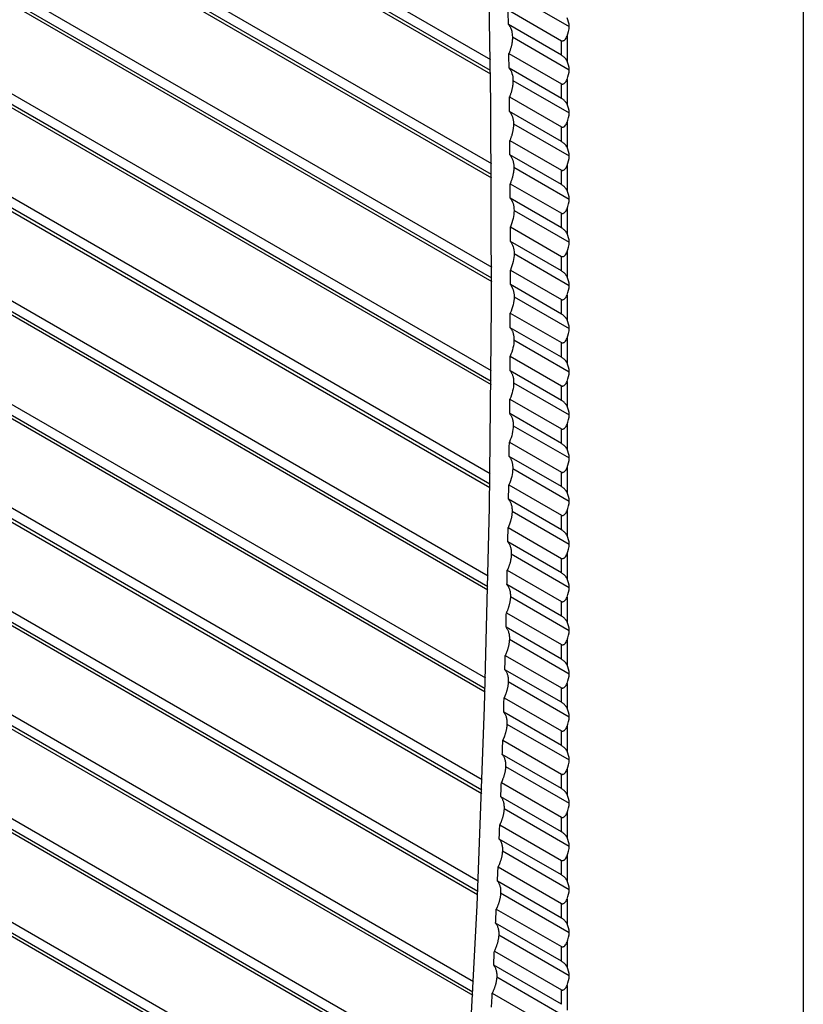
# Model space of a CAD drawing. Header units: millimetres. Extents: x 0 to 2794, y 0 to 2159.
# Tile 50 of 66: x 2127 to 2201, y 1379 to 1472. Entities that reach past the tile are written whole.
import ezdxf

# ---------------------------------------------------------------- set-up
doc = ezdxf.new("R2010")
doc.units = ezdxf.units.MM
doc.header["$LTSCALE"] = 10

msp = doc.modelspace()

# ---------------------------------------------------------------- linework, layer by layer
for p, q in [((2200.944, 1595.057), (2200.944, 1317.311)), ((1990.755, 1572.427), (2171.336, 1468.179)), ((2171.349, 1467.135), (1990.405, 1571.592)), ((1990.585, 1571.189), (2171.353, 1466.834)), ((1990.668, 1562.678), (2171.428, 1458.328)), ((2171.434, 1457.288), (1990.323, 1561.84)), ((1990.509, 1561.434), (2171.436, 1456.988)), ((1990.65, 1552.89), (2171.452, 1448.515)), ((2171.451, 1447.479), (1990.309, 1552.05)), ((1990.498, 1551.642), (2171.45, 1447.18)), ((2171.4, 1437.71), (1990.363, 1542.221)), ((1990.699, 1543.063), (2171.409, 1438.742)), ((1990.552, 1541.812), (2171.397, 1437.413)), ((1990.816, 1533.197), (2171.297, 1429.008)), ((2171.281, 1427.98), (1990.485, 1532.352)), ((1990.674, 1531.944), (2171.276, 1427.684)), ((1991.001, 1523.292), (2171.117, 1419.313)), ((2171.094, 1418.29), (1990.675, 1522.444)), ((1990.863, 1522.036), (2171.087, 1417.995)), ((1991.254, 1513.347), (2170.87, 1409.658)), ((2170.839, 1408.638), (1990.932, 1512.497)), ((1991.121, 1512.088), (2170.831, 1408.344)), ((1991.576, 1503.363), (2170.554, 1400.041)), ((2170.517, 1399.026), (1991.258, 1502.51)), ((1991.447, 1502.102), (2170.506, 1398.733)), ((1991.965, 1493.34), (2170.17, 1390.464)), ((2170.126, 1389.453), (1991.651, 1492.484)), ((1991.84, 1492.076), (2170.113, 1389.162)), ((1992.422, 1483.278), (2169.719, 1380.927)), ((2169.667, 1379.92), (1992.113, 1482.419)), ((1992.302, 1482.011), (2169.652, 1379.629)), ((2173.343, 1474.441), (2178.784, 1471.3)), ((2169.14, 1370.426), (1992.643, 1472.315)), ((1992.948, 1473.176), (2169.199, 1371.428)), ((2173.014, 1472.869), (2178.046, 1469.963)), ((1992.832, 1471.907), (2169.123, 1370.136)), ((2178.046, 1468.589), (2173.036, 1471.481)), ((2173.411, 1470.319), (2178.784, 1467.217)), ((2178.046, 1468.589), (2178.046, 1469.963)), ((2178.587, 1470.384), (2178.587, 1468.041)), ((2173.077, 1468.749), (2178.046, 1465.881)), ((2178.046, 1464.506), (2173.096, 1467.364)), ((2173.467, 1466.204), (2178.784, 1463.135)), ((2178.046, 1464.506), (2178.046, 1465.881)), ((2178.587, 1466.302), (2178.587, 1463.958)), ((2173.13, 1464.636), (2178.046, 1461.798)), ((1993.541, 1463.035), (2168.61, 1361.969)), ((2178.046, 1460.424), (2173.145, 1463.253)), ((2168.544, 1360.971), (1993.242, 1462.171)), ((2173.512, 1462.096), (2178.784, 1459.052)), ((2178.587, 1462.219), (2178.587, 1459.875)), ((1993.431, 1461.763), (2168.525, 1360.683)), ((2178.046, 1460.424), (2178.046, 1461.798)), ((2173.17, 1460.53), (2178.046, 1457.715)), ((2178.046, 1456.341), (2173.181, 1459.15)), ((2173.544, 1457.994), (2178.784, 1454.969)), ((2178.046, 1456.341), (2178.046, 1457.715)), ((2178.587, 1458.136), (2178.587, 1455.793)), ((2173.199, 1456.431), (2178.046, 1453.633)), ((2178.046, 1452.258), (2173.206, 1455.053)), ((2173.565, 1453.899), (2178.784, 1450.886)), ((2178.046, 1452.258), (2178.046, 1453.633)), ((2178.587, 1454.054), (2178.587, 1451.71)), ((2173.216, 1452.339), (2178.046, 1449.55)), ((2178.046, 1448.175), (2173.219, 1450.962)), ((2178.587, 1449.971), (2178.587, 1447.627)), ((2173.574, 1449.811), (2178.784, 1446.804)), ((2178.046, 1448.175), (2178.046, 1449.55)), ((2173.221, 1448.253), (2178.046, 1445.467)), ((2178.046, 1444.093), (2173.22, 1446.879)), ((2173.571, 1445.73), (2178.784, 1442.721)), ((2178.046, 1444.093), (2178.046, 1445.467)), ((2178.587, 1445.888), (2178.587, 1443.545)), ((2173.214, 1444.174), (2178.046, 1441.385)), ((2178.046, 1440.01), (2173.209, 1442.802)), ((2173.557, 1441.656), (2178.784, 1438.638)), ((2178.587, 1441.806), (2178.587, 1439.462)), ((2178.046, 1440.01), (2178.046, 1441.385)), ((2173.196, 1440.102), (2178.046, 1437.302)), ((2178.046, 1435.927), (2173.187, 1438.733)), ((2173.53, 1437.588), (2178.784, 1434.556)), ((2178.046, 1435.927), (2178.046, 1437.302)), ((2178.587, 1437.723), (2178.587, 1435.379)), ((2173.166, 1436.037), (2178.046, 1433.219)), ((2178.046, 1431.845), (2173.153, 1434.67)), ((2173.492, 1433.528), (2178.784, 1430.473)), ((2178.046, 1431.845), (2178.046, 1433.219)), ((2178.587, 1433.64), (2178.587, 1431.297)), ((2173.124, 1431.978), (2178.046, 1429.136)), ((2178.046, 1427.762), (2173.107, 1430.613)), ((2173.443, 1429.474), (2178.784, 1426.39)), ((2178.587, 1429.557), (2178.587, 1427.214)), ((2178.046, 1427.762), (2178.046, 1429.136)), ((2173.07, 1427.927), (2178.046, 1425.054)), ((2178.046, 1423.679), (2173.049, 1426.564)), ((2173.381, 1425.427), (2178.784, 1422.307)), ((2178.046, 1423.679), (2178.046, 1425.054)), ((2178.587, 1425.475), (2178.587, 1423.131)), ((2173.005, 1423.882), (2178.046, 1420.971)), ((2178.046, 1419.596), (2172.98, 1422.521)), ((2173.308, 1421.386), (2178.784, 1418.225)), ((2178.587, 1421.392), (2178.587, 1419.048)), ((2178.046, 1419.596), (2178.046, 1420.971)), ((2172.927, 1419.844), (2178.046, 1416.888)), ((2178.046, 1415.514), (2172.899, 1418.485)), ((2173.223, 1417.353), (2178.784, 1414.142)), ((2178.587, 1417.309), (2178.587, 1414.966)), ((2178.046, 1415.514), (2178.046, 1416.888)), ((2172.838, 1415.812), (2178.046, 1412.806)), ((2178.046, 1411.431), (2172.806, 1414.456)), ((2173.126, 1413.326), (2178.784, 1410.059)), ((2178.046, 1411.431), (2178.046, 1412.806)), ((2178.587, 1413.227), (2178.587, 1410.883)), ((2172.738, 1411.788), (2178.046, 1408.723)), ((2178.046, 1407.348), (2172.701, 1410.434)), ((2173.017, 1409.306), (2178.784, 1405.977)), ((2178.587, 1409.144), (2178.587, 1406.8)), ((2178.046, 1407.348), (2178.046, 1408.723)), ((2172.625, 1407.77), (2178.046, 1404.64)), ((2178.046, 1403.266), (2172.585, 1406.419)), ((2172.897, 1405.293), (2178.784, 1401.894)), ((2178.046, 1403.266), (2178.046, 1404.64)), ((2178.587, 1405.061), (2178.587, 1402.718)), ((2172.501, 1403.759), (2178.046, 1400.557)), ((2178.046, 1399.183), (2172.456, 1402.41)), ((2172.765, 1401.286), (2178.784, 1397.811)), ((2178.046, 1399.183), (2178.046, 1400.557)), ((2178.587, 1400.979), (2178.587, 1398.635)), ((2172.365, 1399.755), (2178.046, 1396.475)), ((2178.046, 1395.1), (2172.316, 1398.408)), ((2172.621, 1397.287), (2178.784, 1393.729)), ((2178.587, 1396.896), (2178.587, 1394.552)), ((2178.046, 1395.1), (2178.046, 1396.475)), ((2172.217, 1395.757), (2178.046, 1392.392)), ((2178.046, 1391.018), (2172.164, 1394.413)), ((2172.465, 1393.294), (2178.784, 1389.646)), ((2178.046, 1391.018), (2178.046, 1392.392)), ((2178.587, 1392.813), (2178.587, 1390.469)), ((2172.057, 1391.767), (2178.046, 1388.309)), ((2178.046, 1386.935), (2172.001, 1390.425)), ((2172.297, 1389.308), (2178.784, 1385.563)), ((2178.587, 1388.73), (2178.587, 1386.387)), ((2171.886, 1387.783), (2178.046, 1384.227)), ((2178.046, 1386.935), (2178.046, 1388.309)), ((2178.046, 1382.852), (2171.825, 1386.444)), ((2172.118, 1385.329), (2178.784, 1381.48)), ((2171.702, 1383.806), (2178.046, 1380.144)), ((2178.046, 1382.852), (2178.046, 1384.227)), ((2178.587, 1384.648), (2178.587, 1382.304)), ((2178.046, 1378.769), (2171.638, 1382.469)), ((2171.927, 1381.356), (2178.784, 1377.398)), ((2178.046, 1378.769), (2178.046, 1380.144)), ((2178.587, 1380.565), (2178.587, 1378.221)), ((2171.507, 1379.836), (2178.046, 1376.061))]:
    msp.add_line(p, q)
at = {"flags": 128}
for points in [[(2166.348, 1332.86), (2167.847, 1351.107), (2169.086, 1369.528), (2170.066, 1388.119), (2170.785, 1406.876), (2171.245, 1425.793), (2171.444, 1444.867), (2171.383, 1464.092), (2171.061, 1483.464), (2170.479, 1502.979), (2169.637, 1522.63), (2168.535, 1542.414), (2167.174, 1562.326), (2165.553, 1582.36)], [(2173.036, 1471.481), (2173.034, 1471.655), (2173.031, 1471.828), (2173.028, 1472.001), (2173.025, 1472.175), (2173.022, 1472.348), (2173.019, 1472.522), (2173.016, 1472.695), (2173.014, 1472.869)], [(2173.096, 1467.364), (2173.094, 1467.537), (2173.092, 1467.71), (2173.089, 1467.883), (2173.087, 1468.056), (2173.085, 1468.23), (2173.082, 1468.403), (2173.08, 1468.576), (2173.077, 1468.749)], [(2173.145, 1463.253), (2173.143, 1463.426), (2173.141, 1463.599), (2173.139, 1463.772), (2173.137, 1463.945), (2173.135, 1464.118), (2173.134, 1464.291), (2173.132, 1464.464), (2173.13, 1464.636)], [(2173.181, 1459.15), (2173.18, 1459.322), (2173.178, 1459.495), (2173.177, 1459.667), (2173.176, 1459.84), (2173.174, 1460.013), (2173.173, 1460.185), (2173.172, 1460.358), (2173.17, 1460.53)], [(2173.206, 1455.053), (2173.205, 1455.225), (2173.204, 1455.397), (2173.203, 1455.569), (2173.202, 1455.742), (2173.202, 1455.914), (2173.201, 1456.086), (2173.2, 1456.259), (2173.199, 1456.431)], [(2173.219, 1450.962), (2173.218, 1451.134), (2173.218, 1451.306), (2173.218, 1451.478), (2173.217, 1451.65), (2173.217, 1451.823), (2173.217, 1451.995), (2173.216, 1452.167), (2173.216, 1452.339)], [(2173.22, 1446.879), (2173.22, 1447.051), (2173.22, 1447.222), (2173.22, 1447.394), (2173.221, 1447.566), (2173.221, 1447.738), (2173.221, 1447.909), (2173.221, 1448.081), (2173.221, 1448.253)], [(2173.209, 1442.802), (2173.21, 1442.974), (2173.211, 1443.145), (2173.211, 1443.317), (2173.212, 1443.488), (2173.213, 1443.66), (2173.213, 1443.831), (2173.214, 1444.003), (2173.214, 1444.174)], [(2173.187, 1438.733), (2173.188, 1438.904), (2173.189, 1439.075), (2173.19, 1439.246), (2173.192, 1439.417), (2173.193, 1439.588), (2173.194, 1439.76), (2173.195, 1439.931), (2173.196, 1440.102)], [(2173.153, 1434.67), (2173.155, 1434.84), (2173.156, 1435.011), (2173.158, 1435.182), (2173.159, 1435.353), (2173.161, 1435.524), (2173.163, 1435.695), (2173.164, 1435.866), (2173.166, 1436.037)], [(2173.107, 1430.613), (2173.109, 1430.784), (2173.111, 1430.955), (2173.113, 1431.125), (2173.116, 1431.296), (2173.118, 1431.466), (2173.12, 1431.637), (2173.122, 1431.808), (2173.124, 1431.978)], [(2173.049, 1426.564), (2173.052, 1426.734), (2173.055, 1426.905), (2173.057, 1427.075), (2173.06, 1427.245), (2173.062, 1427.415), (2173.065, 1427.586), (2173.068, 1427.756), (2173.07, 1427.927)], [(2172.98, 1422.521), (2172.983, 1422.691), (2172.986, 1422.861), (2172.989, 1423.031), (2172.992, 1423.201), (2172.996, 1423.371), (2172.999, 1423.541), (2173.002, 1423.712), (2173.005, 1423.882)], [(2172.899, 1418.485), (2172.902, 1418.655), (2172.906, 1418.825), (2172.91, 1418.995), (2172.913, 1419.164), (2172.917, 1419.334), (2172.92, 1419.504), (2172.924, 1419.674), (2172.927, 1419.844)], [(2172.806, 1414.456), (2172.81, 1414.626), (2172.814, 1414.795), (2172.818, 1414.965), (2172.822, 1415.134), (2172.826, 1415.304), (2172.83, 1415.473), (2172.834, 1415.643), (2172.838, 1415.812)], [(2172.701, 1410.434), (2172.706, 1410.603), (2172.71, 1410.772), (2172.715, 1410.942), (2172.72, 1411.111), (2172.724, 1411.28), (2172.729, 1411.449), (2172.733, 1411.618), (2172.738, 1411.788)], [(2172.585, 1406.419), (2172.59, 1406.588), (2172.595, 1406.756), (2172.6, 1406.925), (2172.605, 1407.094), (2172.61, 1407.263), (2172.615, 1407.432), (2172.62, 1407.601), (2172.625, 1407.77)], [(2172.456, 1402.41), (2172.462, 1402.579), (2172.468, 1402.747), (2172.473, 1402.916), (2172.479, 1403.084), (2172.484, 1403.253), (2172.49, 1403.422), (2172.495, 1403.59), (2172.501, 1403.759)], [(2172.316, 1398.408), (2172.322, 1398.577), (2172.328, 1398.745), (2172.335, 1398.913), (2172.341, 1399.081), (2172.347, 1399.25), (2172.353, 1399.418), (2172.359, 1399.586), (2172.365, 1399.755)], [(2172.164, 1394.413), (2172.171, 1394.581), (2172.178, 1394.749), (2172.184, 1394.917), (2172.191, 1395.085), (2172.197, 1395.253), (2172.204, 1395.421), (2172.21, 1395.589), (2172.217, 1395.757)], [(2172.001, 1390.425), (2172.008, 1390.593), (2172.015, 1390.76), (2172.022, 1390.928), (2172.029, 1391.096), (2172.036, 1391.264), (2172.043, 1391.431), (2172.05, 1391.599), (2172.057, 1391.767)], [(2171.825, 1386.444), (2171.833, 1386.611), (2171.84, 1386.778), (2171.848, 1386.946), (2171.856, 1387.113), (2171.863, 1387.281), (2171.871, 1387.448), (2171.878, 1387.616), (2171.886, 1387.783)], [(2171.638, 1382.469), (2171.646, 1382.636), (2171.654, 1382.803), (2171.662, 1382.97), (2171.67, 1383.138), (2171.678, 1383.305), (2171.686, 1383.472), (2171.694, 1383.639), (2171.702, 1383.806)], [(2171.439, 1378.501), (2171.447, 1378.668), (2171.456, 1378.835), (2171.465, 1379.002), (2171.473, 1379.169), (2171.482, 1379.336), (2171.49, 1379.502), (2171.499, 1379.669), (2171.507, 1379.836)]]:
    msp.add_lwpolyline(points, dxfattribs=at)
for points, knots in [([(2173.036, 1471.481), (2173.054, 1471.46), (2173.095, 1471.411), (2173.157, 1471.32), (2173.225, 1471.2), (2173.292, 1471.044), (2173.352, 1470.847), (2173.398, 1470.605), (2173.407, 1470.418), (2173.411, 1470.319)], [0, 0, 0, 0, 0.0772228, 0.1763319, 0.2973234, 0.4401923, 0.6049326, 0.7915378, 1, 1, 1, 1]), ([(2173.411, 1470.319), (2173.411, 1470.27), (2173.411, 1470.175), (2173.402, 1470.029), (2173.388, 1469.885), (2173.368, 1469.743), (2173.343, 1469.604), (2173.313, 1469.469), (2173.28, 1469.338), (2173.244, 1469.211), (2173.205, 1469.088), (2173.164, 1468.971), (2173.122, 1468.858), (2173.092, 1468.785), (2173.077, 1468.749)], [0, 0, 0, 0, 0.099824, 0.19665, 0.290478, 0.381307, 0.469138, 0.553971, 0.635806, 0.714642, 0.790479, 0.863318, 0.933158, 1, 1, 1, 1]), ([(2178.046, 1469.963), (2178.06, 1469.957), (2178.086, 1469.945), (2178.128, 1469.937), (2178.173, 1469.939), (2178.231, 1469.954), (2178.301, 1469.989), (2178.396, 1470.067), (2178.5, 1470.199), (2178.557, 1470.319), (2178.587, 1470.384)], [0, 0, 0, 0, 0.0608704, 0.1216521, 0.1843187, 0.2506761, 0.3690545, 0.5009893, 0.7284807, 1, 1, 1, 1]), ([(2178.587, 1468.041), (2178.572, 1468.069), (2178.542, 1468.122), (2178.49, 1468.197), (2178.435, 1468.266), (2178.373, 1468.334), (2178.302, 1468.402), (2178.218, 1468.472), (2178.129, 1468.538), (2178.073, 1468.572), (2178.046, 1468.589)], [0, 0, 0, 0, 0.141663, 0.271565, 0.390457, 0.499316, 0.630916, 0.749123, 0.878286, 1, 1, 1, 1]), ([(2173.467, 1466.204), (2173.467, 1466.156), (2173.467, 1466.062), (2173.458, 1465.918), (2173.443, 1465.776), (2173.423, 1465.635), (2173.398, 1465.497), (2173.369, 1465.363), (2173.336, 1465.231), (2173.299, 1465.104), (2173.26, 1464.98), (2173.218, 1464.862), (2173.175, 1464.747), (2173.145, 1464.673), (2173.13, 1464.636)], [0, 0, 0, 0, 0.09841, 0.19408, 0.287008, 0.377195, 0.46464, 0.549344, 0.631307, 0.710529, 0.787009, 0.860747, 0.931745, 1, 1, 1, 1]), ([(2178.046, 1465.881), (2178.06, 1465.874), (2178.086, 1465.862), (2178.128, 1465.855), (2178.173, 1465.857), (2178.231, 1465.871), (2178.301, 1465.907), (2178.396, 1465.985), (2178.5, 1466.116), (2178.557, 1466.236), (2178.587, 1466.302)], [0, 0, 0, 0, 0.0608704, 0.1216521, 0.1843187, 0.2506761, 0.3690545, 0.5009893, 0.7284807, 1, 1, 1, 1]), ([(2178.587, 1463.958), (2178.572, 1463.986), (2178.542, 1464.039), (2178.49, 1464.114), (2178.435, 1464.183), (2178.373, 1464.251), (2178.302, 1464.319), (2178.218, 1464.39), (2178.129, 1464.456), (2178.073, 1464.49), (2178.046, 1464.506)], [0, 0, 0, 0, 0.1416631, 0.2715652, 0.3904567, 0.4993164, 0.6309156, 0.7491233, 0.8782856, 1, 1, 1, 1]), ([(2173.512, 1462.096), (2173.511, 1462.049), (2173.511, 1461.957), (2173.502, 1461.815), (2173.488, 1461.675), (2173.468, 1461.537), (2173.443, 1461.4), (2173.413, 1461.266), (2173.38, 1461.134), (2173.343, 1461.006), (2173.304, 1460.882), (2173.261, 1460.761), (2173.217, 1460.644), (2173.186, 1460.568), (2173.17, 1460.53)], [0, 0, 0, 0, 0.096423, 0.190466, 0.282129, 0.371413, 0.458316, 0.54284, 0.624983, 0.704747, 0.78213, 0.857134, 0.929757, 1, 1, 1, 1]), ([(2178.046, 1461.798), (2178.06, 1461.792), (2178.086, 1461.779), (2178.128, 1461.772), (2178.173, 1461.774), (2178.231, 1461.788), (2178.301, 1461.824), (2178.396, 1461.902), (2178.5, 1462.033), (2178.557, 1462.154), (2178.587, 1462.219)], [0, 0, 0, 0, 0.0608704, 0.1216521, 0.1843187, 0.2506761, 0.3690545, 0.5009893, 0.7284807, 1, 1, 1, 1]), ([(2178.587, 1459.875), (2178.572, 1459.903), (2178.542, 1459.956), (2178.49, 1460.032), (2178.435, 1460.1), (2178.373, 1460.169), (2178.302, 1460.237), (2178.218, 1460.307), (2178.129, 1460.373), (2178.073, 1460.407), (2178.046, 1460.424)], [0, 0, 0, 0, 0.141663, 0.271565, 0.390457, 0.499316, 0.630916, 0.749123, 0.878286, 1, 1, 1, 1]), ([(2173.544, 1457.994), (2173.544, 1457.945), (2173.543, 1457.847), (2173.532, 1457.698), (2173.516, 1457.549), (2173.493, 1457.4), (2173.464, 1457.254), (2173.43, 1457.109), (2173.391, 1456.967), (2173.349, 1456.828), (2173.302, 1456.692), (2173.253, 1456.56), (2173.217, 1456.474), (2173.199, 1456.431)], [0, 0, 0, 0, 0.101825, 0.201467, 0.298926, 0.394202, 0.487294, 0.578203, 0.666929, 0.753472, 0.837831, 0.920007, 1, 1, 1, 1]), ([(2178.046, 1457.715), (2178.06, 1457.709), (2178.086, 1457.696), (2178.128, 1457.689), (2178.173, 1457.691), (2178.231, 1457.706), (2178.301, 1457.741), (2178.396, 1457.819), (2178.5, 1457.951), (2178.557, 1458.071), (2178.587, 1458.136)], [0, 0, 0, 0, 0.06087, 0.121652, 0.184319, 0.250676, 0.369054, 0.500989, 0.728481, 1, 1, 1, 1]), ([(2178.587, 1455.793), (2178.572, 1455.82), (2178.542, 1455.874), (2178.49, 1455.949), (2178.435, 1456.017), (2178.373, 1456.086), (2178.302, 1456.154), (2178.218, 1456.224), (2178.129, 1456.29), (2178.073, 1456.324), (2178.046, 1456.341)], [0, 0, 0, 0, 0.141663, 0.271565, 0.390457, 0.499316, 0.630916, 0.749123, 0.878286, 1, 1, 1, 1]), ([(2178.046, 1453.633), (2178.06, 1453.626), (2178.086, 1453.614), (2178.128, 1453.607), (2178.173, 1453.609), (2178.231, 1453.623), (2178.301, 1453.659), (2178.396, 1453.737), (2178.5, 1453.868), (2178.557, 1453.988), (2178.587, 1454.054)], [0, 0, 0, 0, 0.06087, 0.121652, 0.184319, 0.250676, 0.369054, 0.500989, 0.728481, 1, 1, 1, 1]), ([(2178.587, 1451.71), (2178.572, 1451.738), (2178.542, 1451.791), (2178.49, 1451.866), (2178.435, 1451.935), (2178.373, 1452.003), (2178.302, 1452.071), (2178.218, 1452.142), (2178.129, 1452.208), (2178.073, 1452.242), (2178.046, 1452.258)], [0, 0, 0, 0, 0.141663, 0.271565, 0.390457, 0.499316, 0.630916, 0.749123, 0.878286, 1, 1, 1, 1]), ([(2178.046, 1449.55), (2178.06, 1449.544), (2178.086, 1449.531), (2178.128, 1449.524), (2178.173, 1449.526), (2178.231, 1449.54), (2178.301, 1449.576), (2178.396, 1449.654), (2178.5, 1449.785), (2178.557, 1449.905), (2178.587, 1449.971)], [0, 0, 0, 0, 0.06087, 0.121652, 0.184319, 0.250676, 0.369054, 0.500989, 0.728481, 1, 1, 1, 1]), ([(2178.587, 1447.627), (2178.572, 1447.655), (2178.542, 1447.708), (2178.49, 1447.784), (2178.435, 1447.852), (2178.373, 1447.921), (2178.302, 1447.989), (2178.218, 1448.059), (2178.129, 1448.125), (2178.073, 1448.159), (2178.046, 1448.175)], [0, 0, 0, 0, 0.141663, 0.271565, 0.390457, 0.499316, 0.630916, 0.749123, 0.878286, 1, 1, 1, 1]), ([(2178.046, 1445.467), (2178.06, 1445.461), (2178.086, 1445.448), (2178.128, 1445.441), (2178.173, 1445.443), (2178.231, 1445.458), (2178.301, 1445.493), (2178.396, 1445.571), (2178.5, 1445.702), (2178.557, 1445.823), (2178.587, 1445.888)], [0, 0, 0, 0, 0.06087, 0.121652, 0.184319, 0.250676, 0.369054, 0.500989, 0.728481, 1, 1, 1, 1]), ([(2178.587, 1443.545), (2178.572, 1443.572), (2178.542, 1443.626), (2178.49, 1443.701), (2178.435, 1443.769), (2178.373, 1443.838), (2178.302, 1443.906), (2178.218, 1443.976), (2178.129, 1444.042), (2178.073, 1444.076), (2178.046, 1444.093)], [0, 0, 0, 0, 0.141663, 0.271565, 0.390457, 0.499316, 0.630916, 0.749123, 0.878286, 1, 1, 1, 1]), ([(2173.209, 1442.802), (2173.232, 1442.775), (2173.277, 1442.719), (2173.337, 1442.623), (2173.392, 1442.518), (2173.441, 1442.401), (2173.482, 1442.274), (2173.515, 1442.135), (2173.539, 1441.986), (2173.555, 1441.826), (2173.556, 1441.713), (2173.557, 1441.656)], [0, 0, 0, 0, 0.101091, 0.204688, 0.310789, 0.419395, 0.530507, 0.644123, 0.760244, 0.87887, 1, 1, 1, 1]), ([(2178.046, 1441.385), (2178.06, 1441.378), (2178.086, 1441.366), (2178.128, 1441.359), (2178.173, 1441.36), (2178.231, 1441.375), (2178.301, 1441.411), (2178.396, 1441.489), (2178.5, 1441.62), (2178.557, 1441.74), (2178.587, 1441.806)], [0, 0, 0, 0, 0.06087, 0.121652, 0.184319, 0.250676, 0.369054, 0.500989, 0.728481, 1, 1, 1, 1]), ([(2178.587, 1439.462), (2178.572, 1439.49), (2178.542, 1439.543), (2178.49, 1439.618), (2178.435, 1439.687), (2178.373, 1439.755), (2178.302, 1439.823), (2178.218, 1439.893), (2178.129, 1439.96), (2178.073, 1439.994), (2178.046, 1440.01)], [0, 0, 0, 0, 0.141663, 0.271565, 0.390457, 0.499316, 0.630916, 0.749123, 0.878286, 1, 1, 1, 1]), ([(2173.187, 1438.733), (2173.208, 1438.706), (2173.251, 1438.653), (2173.31, 1438.562), (2173.364, 1438.46), (2173.412, 1438.346), (2173.454, 1438.219), (2173.488, 1438.081), (2173.513, 1437.929), (2173.529, 1437.765), (2173.53, 1437.648), (2173.53, 1437.588)], [0, 0, 0, 0, 0.09605, 0.195866, 0.299447, 0.406793, 0.517905, 0.632781, 0.751423, 0.873829, 1, 1, 1, 1]), ([(2178.046, 1437.302), (2178.06, 1437.296), (2178.086, 1437.283), (2178.128, 1437.276), (2178.173, 1437.278), (2178.231, 1437.292), (2178.301, 1437.328), (2178.396, 1437.406), (2178.5, 1437.537), (2178.557, 1437.657), (2178.587, 1437.723)], [0, 0, 0, 0, 0.0608704, 0.1216521, 0.1843187, 0.2506761, 0.3690545, 0.5009893, 0.7284807, 1, 1, 1, 1]), ([(2178.587, 1435.379), (2178.572, 1435.407), (2178.542, 1435.46), (2178.49, 1435.535), (2178.435, 1435.604), (2178.373, 1435.672), (2178.302, 1435.741), (2178.218, 1435.811), (2178.129, 1435.877), (2178.073, 1435.911), (2178.046, 1435.927)], [0, 0, 0, 0, 0.141663, 0.271565, 0.390457, 0.499316, 0.630916, 0.749123, 0.878286, 1, 1, 1, 1]), ([(2173.153, 1434.67), (2173.173, 1434.644), (2173.215, 1434.593), (2173.272, 1434.504), (2173.325, 1434.404), (2173.373, 1434.292), (2173.415, 1434.166), (2173.449, 1434.027), (2173.475, 1433.874), (2173.491, 1433.708), (2173.492, 1433.588), (2173.492, 1433.528)], [0, 0, 0, 0, 0.0928795, 0.1903174, 0.2923133, 0.3988673, 0.509979, 0.6256483, 0.7458751, 0.870659, 1, 1, 1, 1]), ([(2178.046, 1433.219), (2178.06, 1433.213), (2178.086, 1433.2), (2178.128, 1433.193), (2178.173, 1433.195), (2178.231, 1433.21), (2178.301, 1433.245), (2178.396, 1433.323), (2178.5, 1433.454), (2178.557, 1433.575), (2178.587, 1433.64)], [0, 0, 0, 0, 0.0608704, 0.1216521, 0.1843187, 0.2506761, 0.3690545, 0.5009893, 0.7284807, 1, 1, 1, 1]), ([(2178.587, 1431.297), (2178.572, 1431.324), (2178.542, 1431.377), (2178.49, 1431.453), (2178.435, 1431.521), (2178.373, 1431.59), (2178.302, 1431.658), (2178.218, 1431.728), (2178.129, 1431.794), (2178.073, 1431.828), (2178.046, 1431.845)], [0, 0, 0, 0, 0.141663, 0.271565, 0.390457, 0.499316, 0.630916, 0.749123, 0.878286, 1, 1, 1, 1]), ([(2173.107, 1430.613), (2173.127, 1430.589), (2173.168, 1430.538), (2173.223, 1430.452), (2173.276, 1430.354), (2173.324, 1430.242), (2173.365, 1430.117), (2173.4, 1429.978), (2173.426, 1429.825), (2173.442, 1429.656), (2173.442, 1429.535), (2173.443, 1429.474)], [0, 0, 0, 0, 0.090701, 0.186505, 0.287412, 0.393422, 0.504534, 0.620748, 0.742064, 0.868481, 1, 1, 1, 1]), ([(2178.046, 1429.136), (2178.06, 1429.13), (2178.086, 1429.118), (2178.128, 1429.11), (2178.173, 1429.112), (2178.231, 1429.127), (2178.301, 1429.162), (2178.396, 1429.24), (2178.5, 1429.372), (2178.557, 1429.492), (2178.587, 1429.557)], [0, 0, 0, 0, 0.0608704, 0.1216521, 0.1843187, 0.2506761, 0.3690545, 0.5009893, 0.7284807, 1, 1, 1, 1]), ([(2178.587, 1427.214), (2178.572, 1427.242), (2178.542, 1427.295), (2178.49, 1427.37), (2178.435, 1427.439), (2178.373, 1427.507), (2178.302, 1427.575), (2178.218, 1427.645), (2178.129, 1427.711), (2178.073, 1427.745), (2178.046, 1427.762)], [0, 0, 0, 0, 0.1416631, 0.2715652, 0.3904567, 0.4993164, 0.6309156, 0.7491233, 0.8782856, 1, 1, 1, 1]), ([(2173.049, 1426.564), (2173.071, 1426.537), (2173.116, 1426.48), (2173.177, 1426.382), (2173.234, 1426.268), (2173.285, 1426.137), (2173.328, 1425.988), (2173.36, 1425.82), (2173.38, 1425.633), (2173.381, 1425.496), (2173.381, 1425.427)], [0, 0, 0, 0, 0.10064, 0.208241, 0.322802, 0.444323, 0.572804, 0.708244, 0.850643, 1, 1, 1, 1]), ([(2173.381, 1425.427), (2173.38, 1425.379), (2173.377, 1425.288), (2173.364, 1425.148), (2173.347, 1425.014), (2173.325, 1424.884), (2173.3, 1424.759), (2173.271, 1424.641), (2173.241, 1424.528), (2173.21, 1424.423), (2173.178, 1424.324), (2173.146, 1424.233), (2173.115, 1424.148), (2173.085, 1424.071), (2173.057, 1424.001), (2173.03, 1423.939), (2173.013, 1423.9), (2173.005, 1423.882)], [0, 0, 0, 0, 0.098535, 0.192518, 0.281948, 0.366827, 0.447153, 0.522926, 0.594147, 0.660815, 0.722929, 0.780491, 0.8335, 0.881955, 0.925857, 0.965205, 1, 1, 1, 1]), ([(2178.046, 1425.054), (2178.06, 1425.047), (2178.086, 1425.035), (2178.128, 1425.028), (2178.173, 1425.03), (2178.231, 1425.044), (2178.301, 1425.08), (2178.396, 1425.158), (2178.5, 1425.289), (2178.557, 1425.409), (2178.587, 1425.475)], [0, 0, 0, 0, 0.06087, 0.121652, 0.184319, 0.250676, 0.369054, 0.500989, 0.728481, 1, 1, 1, 1]), ([(2178.587, 1423.131), (2178.572, 1423.159), (2178.542, 1423.212), (2178.49, 1423.287), (2178.435, 1423.356), (2178.373, 1423.424), (2178.302, 1423.492), (2178.218, 1423.563), (2178.129, 1423.629), (2178.073, 1423.663), (2178.046, 1423.679)], [0, 0, 0, 0, 0.141663, 0.271565, 0.390457, 0.499316, 0.630916, 0.749123, 0.878286, 1, 1, 1, 1]), ([(2172.98, 1422.521), (2173.001, 1422.495), (2173.046, 1422.439), (2173.106, 1422.342), (2173.163, 1422.229), (2173.213, 1422.099), (2173.255, 1421.95), (2173.287, 1421.782), (2173.307, 1421.594), (2173.308, 1421.457), (2173.308, 1421.386)], [0, 0, 0, 0, 0.099299, 0.205943, 0.31993, 0.44126, 0.569933, 0.705947, 0.849303, 1, 1, 1, 1]), ([(2173.308, 1421.386), (2173.306, 1421.337), (2173.303, 1421.241), (2173.289, 1421.096), (2173.27, 1420.955), (2173.246, 1420.82), (2173.218, 1420.69), (2173.187, 1420.567), (2173.154, 1420.45), (2173.12, 1420.341), (2173.086, 1420.239), (2173.052, 1420.145), (2173.019, 1420.059), (2172.987, 1419.98), (2172.957, 1419.909), (2172.937, 1419.865), (2172.927, 1419.844)], [0, 0, 0, 0, 0.1029608, 0.2010712, 0.2943309, 0.3827398, 0.4662977, 0.5450045, 0.6188599, 0.6878639, 0.7520163, 0.8113169, 0.8657657, 0.9153626, 0.9601073, 1, 1, 1, 1]), ([(2178.046, 1420.971), (2178.06, 1420.965), (2178.086, 1420.952), (2178.128, 1420.945), (2178.173, 1420.947), (2178.231, 1420.961), (2178.301, 1420.997), (2178.396, 1421.075), (2178.5, 1421.206), (2178.557, 1421.327), (2178.587, 1421.392)], [0, 0, 0, 0, 0.0608704, 0.1216521, 0.1843187, 0.2506761, 0.3690545, 0.5009893, 0.7284807, 1, 1, 1, 1]), ([(2178.587, 1419.048), (2178.572, 1419.076), (2178.542, 1419.129), (2178.49, 1419.205), (2178.435, 1419.273), (2178.373, 1419.342), (2178.302, 1419.41), (2178.218, 1419.48), (2178.129, 1419.546), (2178.073, 1419.58), (2178.046, 1419.596)], [0, 0, 0, 0, 0.141663, 0.271565, 0.390457, 0.499316, 0.630916, 0.749123, 0.878286, 1, 1, 1, 1]), ([(2172.899, 1418.485), (2172.92, 1418.459), (2172.964, 1418.404), (2173.023, 1418.308), (2173.079, 1418.196), (2173.129, 1418.067), (2173.171, 1417.918), (2173.203, 1417.75), (2173.223, 1417.561), (2173.223, 1417.423), (2173.223, 1417.353)], [0, 0, 0, 0, 0.0982444, 0.2041342, 0.3176691, 0.4388486, 0.567672, 0.7041388, 0.8482484, 1, 1, 1, 1]), ([(2173.223, 1417.353), (2173.221, 1417.304), (2173.217, 1417.21), (2173.203, 1417.067), (2173.184, 1416.929), (2173.16, 1416.795), (2173.133, 1416.666), (2173.102, 1416.544), (2173.07, 1416.428), (2173.036, 1416.319), (2173.001, 1416.216), (2172.967, 1416.121), (2172.933, 1416.033), (2172.9, 1415.953), (2172.869, 1415.88), (2172.848, 1415.834), (2172.838, 1415.812)], [0, 0, 0, 0, 0.101327, 0.198054, 0.290182, 0.377711, 0.460641, 0.53897, 0.6127, 0.681829, 0.746359, 0.806288, 0.861617, 0.912345, 0.958473, 1, 1, 1, 1]), ([(2178.046, 1416.888), (2178.06, 1416.882), (2178.086, 1416.869), (2178.128, 1416.862), (2178.173, 1416.864), (2178.231, 1416.879), (2178.301, 1416.914), (2178.396, 1416.992), (2178.5, 1417.124), (2178.557, 1417.244), (2178.587, 1417.309)], [0, 0, 0, 0, 0.06087, 0.121652, 0.184319, 0.250676, 0.369054, 0.500989, 0.728481, 1, 1, 1, 1]), ([(2178.587, 1414.966), (2178.572, 1414.993), (2178.542, 1415.047), (2178.49, 1415.122), (2178.435, 1415.19), (2178.373, 1415.259), (2178.302, 1415.327), (2178.218, 1415.397), (2178.129, 1415.463), (2178.073, 1415.497), (2178.046, 1415.514)], [0, 0, 0, 0, 0.141663, 0.271565, 0.390457, 0.499316, 0.630916, 0.749123, 0.878286, 1, 1, 1, 1]), ([(2172.806, 1414.456), (2172.827, 1414.43), (2172.87, 1414.376), (2172.929, 1414.281), (2172.984, 1414.17), (2173.034, 1414.041), (2173.076, 1413.892), (2173.107, 1413.724), (2173.127, 1413.535), (2173.126, 1413.397), (2173.126, 1413.326)], [0, 0, 0, 0, 0.097392, 0.202673, 0.315843, 0.436901, 0.565846, 0.702678, 0.847396, 1, 1, 1, 1]), ([(2173.126, 1413.326), (2173.124, 1413.278), (2173.12, 1413.185), (2173.106, 1413.044), (2173.087, 1412.907), (2173.063, 1412.774), (2173.036, 1412.647), (2173.005, 1412.525), (2172.972, 1412.409), (2172.938, 1412.3), (2172.904, 1412.198), (2172.869, 1412.102), (2172.834, 1412.013), (2172.801, 1411.932), (2172.769, 1411.857), (2172.748, 1411.81), (2172.738, 1411.788)], [0, 0, 0, 0, 0.100155, 0.195891, 0.287208, 0.374106, 0.456585, 0.534644, 0.608283, 0.677502, 0.742302, 0.802682, 0.858642, 0.910181, 0.957301, 1, 1, 1, 1]), ([(2178.046, 1412.806), (2178.06, 1412.799), (2178.086, 1412.787), (2178.128, 1412.78), (2178.173, 1412.782), (2178.231, 1412.796), (2178.301, 1412.832), (2178.396, 1412.91), (2178.5, 1413.041), (2178.557, 1413.161), (2178.587, 1413.227)], [0, 0, 0, 0, 0.06087, 0.121652, 0.184319, 0.250676, 0.369054, 0.500989, 0.728481, 1, 1, 1, 1]), ([(2178.587, 1410.883), (2178.572, 1410.911), (2178.542, 1410.964), (2178.49, 1411.039), (2178.435, 1411.108), (2178.373, 1411.176), (2178.302, 1411.244), (2178.218, 1411.314), (2178.129, 1411.381), (2178.073, 1411.415), (2178.046, 1411.431)], [0, 0, 0, 0, 0.141663, 0.271565, 0.390457, 0.499316, 0.630916, 0.749123, 0.878286, 1, 1, 1, 1]), ([(2172.701, 1410.434), (2172.722, 1410.408), (2172.764, 1410.354), (2172.823, 1410.26), (2172.878, 1410.149), (2172.927, 1410.021), (2172.969, 1409.873), (2172.999, 1409.705), (2173.018, 1409.516), (2173.018, 1409.377), (2173.017, 1409.306)], [0, 0, 0, 0, 0.096689, 0.201468, 0.314337, 0.435294, 0.56434, 0.701473, 0.846694, 1, 1, 1, 1]), ([(2173.017, 1409.306), (2173.015, 1409.259), (2173.011, 1409.166), (2172.997, 1409.027), (2172.978, 1408.891), (2172.954, 1408.759), (2172.926, 1408.633), (2172.896, 1408.511), (2172.863, 1408.396), (2172.829, 1408.287), (2172.794, 1408.184), (2172.759, 1408.088), (2172.724, 1407.999), (2172.69, 1407.916), (2172.657, 1407.841), (2172.635, 1407.793), (2172.625, 1407.77)], [0, 0, 0, 0, 0.099274, 0.194265, 0.284972, 0.371395, 0.453535, 0.53139, 0.604962, 0.674249, 0.739252, 0.799971, 0.856405, 0.908555, 0.95642, 1, 1, 1, 1]), ([(2178.046, 1408.723), (2178.06, 1408.717), (2178.086, 1408.704), (2178.128, 1408.697), (2178.173, 1408.699), (2178.231, 1408.713), (2178.301, 1408.749), (2178.396, 1408.827), (2178.5, 1408.958), (2178.557, 1409.078), (2178.587, 1409.144)], [0, 0, 0, 0, 0.0608704, 0.1216521, 0.1843187, 0.2506761, 0.3690545, 0.5009893, 0.7284807, 1, 1, 1, 1]), ([(2178.587, 1406.8), (2178.572, 1406.828), (2178.542, 1406.881), (2178.49, 1406.956), (2178.435, 1407.025), (2178.373, 1407.094), (2178.302, 1407.162), (2178.218, 1407.232), (2178.129, 1407.298), (2178.073, 1407.332), (2178.046, 1407.348)], [0, 0, 0, 0, 0.1416631, 0.2715652, 0.3904567, 0.4993164, 0.6309156, 0.7491233, 0.8782856, 1, 1, 1, 1]), ([(2172.585, 1406.419), (2172.605, 1406.393), (2172.647, 1406.34), (2172.705, 1406.246), (2172.76, 1406.136), (2172.808, 1406.008), (2172.85, 1405.86), (2172.88, 1405.692), (2172.899, 1405.503), (2172.897, 1405.364), (2172.897, 1405.293)], [0, 0, 0, 0, 0.0961, 0.200457, 0.313073, 0.433947, 0.563077, 0.700463, 0.846104, 1, 1, 1, 1]), ([(2172.897, 1405.293), (2172.895, 1405.246), (2172.891, 1405.154), (2172.876, 1405.016), (2172.857, 1404.881), (2172.832, 1404.75), (2172.805, 1404.624), (2172.774, 1404.503), (2172.741, 1404.388), (2172.707, 1404.279), (2172.672, 1404.176), (2172.636, 1404.08), (2172.601, 1403.99), (2172.567, 1403.907), (2172.534, 1403.831), (2172.511, 1403.782), (2172.501, 1403.759)], [0, 0, 0, 0, 0.0985877, 0.1929976, 0.2832294, 0.3692832, 0.4511587, 0.5288558, 0.6023745, 0.6717145, 0.7368759, 0.7978586, 0.8546624, 0.9072872, 0.9557331, 1, 1, 1, 1]), ([(2178.046, 1404.64), (2178.06, 1404.634), (2178.086, 1404.621), (2178.128, 1404.614), (2178.173, 1404.616), (2178.231, 1404.631), (2178.301, 1404.666), (2178.396, 1404.744), (2178.5, 1404.875), (2178.557, 1404.996), (2178.587, 1405.061)], [0, 0, 0, 0, 0.06087, 0.121652, 0.184319, 0.250676, 0.369054, 0.500989, 0.728481, 1, 1, 1, 1]), ([(2172.456, 1402.41), (2172.476, 1402.385), (2172.518, 1402.332), (2172.575, 1402.238), (2172.63, 1402.129), (2172.678, 1402.001), (2172.719, 1401.854), (2172.749, 1401.686), (2172.767, 1401.497), (2172.766, 1401.358), (2172.765, 1401.286)], [0, 0, 0, 0, 0.095598, 0.199597, 0.311998, 0.432799, 0.562001, 0.699602, 0.845602, 1, 1, 1, 1]), ([(2178.587, 1402.718), (2178.572, 1402.745), (2178.542, 1402.798), (2178.49, 1402.874), (2178.435, 1402.942), (2178.373, 1403.011), (2178.302, 1403.079), (2178.218, 1403.149), (2178.129, 1403.215), (2178.073, 1403.249), (2178.046, 1403.266)], [0, 0, 0, 0, 0.141663, 0.271565, 0.390457, 0.499316, 0.630916, 0.749123, 0.878286, 1, 1, 1, 1]), ([(2172.765, 1401.286), (2172.762, 1401.24), (2172.758, 1401.149), (2172.743, 1401.011), (2172.724, 1400.877), (2172.699, 1400.747), (2172.671, 1400.622), (2172.641, 1400.501), (2172.608, 1400.386), (2172.573, 1400.277), (2172.538, 1400.175), (2172.502, 1400.078), (2172.466, 1399.988), (2172.432, 1399.904), (2172.398, 1399.827), (2172.375, 1399.778), (2172.365, 1399.755)], [0, 0, 0, 0, 0.098038, 0.191983, 0.281834, 0.367592, 0.449256, 0.526826, 0.600302, 0.669685, 0.734973, 0.796167, 0.853267, 0.906272, 0.955183, 1, 1, 1, 1]), ([(2178.046, 1400.557), (2178.06, 1400.551), (2178.086, 1400.539), (2178.128, 1400.531), (2178.173, 1400.533), (2178.231, 1400.548), (2178.301, 1400.583), (2178.396, 1400.662), (2178.5, 1400.793), (2178.557, 1400.913), (2178.587, 1400.979)], [0, 0, 0, 0, 0.0608704, 0.1216521, 0.1843187, 0.2506761, 0.3690545, 0.5009893, 0.7284807, 1, 1, 1, 1]), ([(2178.587, 1398.635), (2178.572, 1398.663), (2178.542, 1398.716), (2178.49, 1398.791), (2178.435, 1398.86), (2178.373, 1398.928), (2178.302, 1398.996), (2178.218, 1399.066), (2178.129, 1399.133), (2178.073, 1399.166), (2178.046, 1399.183)], [0, 0, 0, 0, 0.141663, 0.271565, 0.390457, 0.499316, 0.630916, 0.749123, 0.878286, 1, 1, 1, 1]), ([(2172.316, 1398.408), (2172.336, 1398.383), (2172.378, 1398.33), (2172.434, 1398.237), (2172.488, 1398.129), (2172.536, 1398.001), (2172.577, 1397.855), (2172.606, 1397.687), (2172.624, 1397.497), (2172.622, 1397.358), (2172.621, 1397.287)], [0, 0, 0, 0, 0.095165, 0.198856, 0.311071, 0.431811, 0.561074, 0.698861, 0.84517, 1, 1, 1, 1]), ([(2172.621, 1397.287), (2172.618, 1397.241), (2172.614, 1397.15), (2172.599, 1397.013), (2172.579, 1396.88), (2172.554, 1396.751), (2172.526, 1396.625), (2172.495, 1396.505), (2172.462, 1396.391), (2172.427, 1396.282), (2172.392, 1396.179), (2172.356, 1396.082), (2172.32, 1395.992), (2172.285, 1395.908), (2172.251, 1395.831), (2172.228, 1395.781), (2172.217, 1395.757)], [0, 0, 0, 0, 0.097588, 0.191152, 0.280692, 0.366207, 0.447698, 0.525164, 0.598606, 0.668023, 0.733415, 0.794782, 0.852124, 0.905441, 0.954733, 1, 1, 1, 1]), ([(2178.046, 1396.475), (2178.06, 1396.468), (2178.086, 1396.456), (2178.128, 1396.449), (2178.173, 1396.451), (2178.231, 1396.465), (2178.301, 1396.501), (2178.396, 1396.579), (2178.5, 1396.71), (2178.557, 1396.83), (2178.587, 1396.896)], [0, 0, 0, 0, 0.06087, 0.121652, 0.184319, 0.250676, 0.369054, 0.500989, 0.728481, 1, 1, 1, 1]), ([(2178.587, 1394.552), (2178.572, 1394.58), (2178.542, 1394.633), (2178.49, 1394.708), (2178.435, 1394.777), (2178.373, 1394.845), (2178.302, 1394.914), (2178.218, 1394.984), (2178.129, 1395.05), (2178.073, 1395.084), (2178.046, 1395.1)], [0, 0, 0, 0, 0.141663, 0.271565, 0.390457, 0.499316, 0.630916, 0.749123, 0.878286, 1, 1, 1, 1]), ([(2172.164, 1394.413), (2172.184, 1394.388), (2172.225, 1394.336), (2172.281, 1394.243), (2172.335, 1394.135), (2172.382, 1394.008), (2172.422, 1393.862), (2172.452, 1393.694), (2172.469, 1393.505), (2172.466, 1393.365), (2172.465, 1393.294)], [0, 0, 0, 0, 0.094789, 0.19821, 0.310264, 0.43095, 0.560267, 0.698215, 0.844793, 1, 1, 1, 1]), ([(2172.465, 1393.294), (2172.462, 1393.248), (2172.458, 1393.158), (2172.442, 1393.022), (2172.422, 1392.889), (2172.397, 1392.76), (2172.369, 1392.636), (2172.338, 1392.516), (2172.304, 1392.402), (2172.269, 1392.293), (2172.234, 1392.19), (2172.197, 1392.093), (2172.161, 1392.003), (2172.126, 1391.918), (2172.091, 1391.841), (2172.068, 1391.791), (2172.057, 1391.767)], [0, 0, 0, 0, 0.097213, 0.190459, 0.279739, 0.365053, 0.446399, 0.523779, 0.597192, 0.666638, 0.732116, 0.793628, 0.851172, 0.904748, 0.954358, 1, 1, 1, 1]), ([(2178.046, 1392.392), (2178.06, 1392.386), (2178.086, 1392.373), (2178.128, 1392.366), (2178.173, 1392.368), (2178.231, 1392.382), (2178.301, 1392.418), (2178.396, 1392.496), (2178.5, 1392.627), (2178.557, 1392.748), (2178.587, 1392.813)], [0, 0, 0, 0, 0.0608704, 0.1216521, 0.1843187, 0.2506761, 0.3690545, 0.5009893, 0.7284807, 1, 1, 1, 1]), ([(2172.001, 1390.425), (2172.02, 1390.4), (2172.061, 1390.348), (2172.117, 1390.256), (2172.17, 1390.148), (2172.217, 1390.022), (2172.256, 1389.876), (2172.285, 1389.708), (2172.302, 1389.519), (2172.299, 1389.379), (2172.297, 1389.308)], [0, 0, 0, 0, 0.0944576, 0.1976426, 0.3095548, 0.4301935, 0.5595581, 0.697648, 0.8444622, 1, 1, 1, 1]), ([(2178.587, 1390.469), (2178.572, 1390.497), (2178.542, 1390.55), (2178.49, 1390.626), (2178.435, 1390.694), (2178.373, 1390.763), (2178.302, 1390.831), (2178.218, 1390.901), (2178.129, 1390.967), (2178.073, 1391.001), (2178.046, 1391.018)], [0, 0, 0, 0, 0.141663, 0.271565, 0.390457, 0.499316, 0.630916, 0.749123, 0.878286, 1, 1, 1, 1]), ([(2172.297, 1389.308), (2172.295, 1389.262), (2172.29, 1389.173), (2172.274, 1389.037), (2172.253, 1388.905), (2172.229, 1388.777), (2172.2, 1388.652), (2172.169, 1388.533), (2172.135, 1388.419), (2172.1, 1388.31), (2172.064, 1388.207), (2172.027, 1388.111), (2171.991, 1388.02), (2171.955, 1387.935), (2171.92, 1387.857), (2171.897, 1387.807), (2171.886, 1387.783)], [0, 0, 0, 0, 0.096896, 0.189874, 0.278934, 0.364076, 0.445301, 0.522607, 0.595996, 0.665466, 0.731018, 0.792651, 0.850366, 0.904162, 0.954041, 1, 1, 1, 1]), ([(2178.046, 1388.309), (2178.06, 1388.303), (2178.086, 1388.29), (2178.128, 1388.283), (2178.173, 1388.285), (2178.231, 1388.3), (2178.301, 1388.335), (2178.396, 1388.413), (2178.5, 1388.545), (2178.557, 1388.665), (2178.587, 1388.73)], [0, 0, 0, 0, 0.0608704, 0.1216521, 0.1843187, 0.2506761, 0.3690545, 0.5009893, 0.7284807, 1, 1, 1, 1]), ([(2178.587, 1386.387), (2178.572, 1386.415), (2178.542, 1386.468), (2178.49, 1386.543), (2178.435, 1386.612), (2178.373, 1386.68), (2178.302, 1386.748), (2178.218, 1386.818), (2178.129, 1386.884), (2178.073, 1386.918), (2178.046, 1386.935)], [0, 0, 0, 0, 0.1416631, 0.2715652, 0.3904567, 0.4993164, 0.6309156, 0.7491233, 0.8782856, 1, 1, 1, 1]), ([(2171.825, 1386.444), (2171.845, 1386.419), (2171.885, 1386.367), (2171.94, 1386.276), (2171.993, 1386.168), (2172.04, 1386.042), (2172.079, 1385.896), (2172.107, 1385.729), (2172.123, 1385.539), (2172.12, 1385.4), (2172.118, 1385.329)], [0, 0, 0, 0, 0.094164, 0.19714, 0.308926, 0.429523, 0.55893, 0.697145, 0.844169, 1, 1, 1, 1]), ([(2172.118, 1385.329), (2172.115, 1385.283), (2172.11, 1385.194), (2172.094, 1385.059), (2172.073, 1384.928), (2172.048, 1384.8), (2172.019, 1384.676), (2171.988, 1384.557), (2171.954, 1384.443), (2171.918, 1384.334), (2171.882, 1384.231), (2171.845, 1384.135), (2171.808, 1384.044), (2171.772, 1383.959), (2171.737, 1383.881), (2171.714, 1383.83), (2171.702, 1383.806)], [0, 0, 0, 0, 0.096624, 0.189372, 0.278244, 0.36324, 0.44436, 0.521603, 0.594971, 0.664462, 0.730076, 0.791814, 0.849676, 0.90366, 0.953769, 1, 1, 1, 1]), ([(2178.046, 1384.227), (2178.06, 1384.22), (2178.086, 1384.208), (2178.128, 1384.201), (2178.173, 1384.203), (2178.231, 1384.217), (2178.301, 1384.253), (2178.396, 1384.331), (2178.5, 1384.462), (2178.557, 1384.582), (2178.587, 1384.648)], [0, 0, 0, 0, 0.0608704, 0.1216521, 0.1843187, 0.2506761, 0.3690545, 0.5009893, 0.7284807, 1, 1, 1, 1]), ([(2178.587, 1382.304), (2178.572, 1382.332), (2178.542, 1382.385), (2178.49, 1382.46), (2178.435, 1382.529), (2178.373, 1382.597), (2178.302, 1382.665), (2178.218, 1382.736), (2178.129, 1382.802), (2178.073, 1382.836), (2178.046, 1382.852)], [0, 0, 0, 0, 0.141663, 0.271565, 0.390457, 0.499316, 0.630916, 0.749123, 0.878286, 1, 1, 1, 1]), ([(2171.638, 1382.469), (2171.657, 1382.444), (2171.697, 1382.393), (2171.752, 1382.302), (2171.804, 1382.195), (2171.85, 1382.069), (2171.889, 1381.923), (2171.917, 1381.756), (2171.932, 1381.567), (2171.929, 1381.428), (2171.927, 1381.356)], [0, 0, 0, 0, 0.093903, 0.196691, 0.308365, 0.428925, 0.558369, 0.696696, 0.843907, 1, 1, 1, 1]), ([(2171.927, 1381.356), (2171.924, 1381.308), (2171.918, 1381.213), (2171.899, 1381.068), (2171.876, 1380.928), (2171.847, 1380.791), (2171.815, 1380.66), (2171.779, 1380.534), (2171.742, 1380.414), (2171.703, 1380.301), (2171.663, 1380.195), (2171.623, 1380.095), (2171.584, 1380.002), (2171.545, 1379.917), (2171.52, 1379.862), (2171.507, 1379.836)], [0, 0, 0, 0, 0.103643, 0.202833, 0.297571, 0.387855, 0.473685, 0.555063, 0.631987, 0.704457, 0.772473, 0.836036, 0.895144, 0.949799, 1, 1, 1, 1]), ([(2178.046, 1380.144), (2178.06, 1380.138), (2178.086, 1380.125), (2178.128, 1380.118), (2178.173, 1380.12), (2178.231, 1380.134), (2178.301, 1380.17), (2178.396, 1380.248), (2178.5, 1380.379), (2178.557, 1380.5), (2178.587, 1380.565)], [0, 0, 0, 0, 0.0608704, 0.1216521, 0.1843187, 0.2506761, 0.3690545, 0.5009893, 0.7284807, 1, 1, 1, 1])]:
    msp.add_open_spline(points, degree=3, knots=knots)
for points in [[(2178.784, 1471.3), (2178.784, 1471.595), (2178.716, 1471.878), (2178.587, 1472.124)], [(2178.587, 1470.384), (2178.716, 1470.69), (2178.784, 1471.005), (2178.784, 1471.3)], [(2178.784, 1467.217), (2178.784, 1467.512), (2178.716, 1467.795), (2178.587, 1468.041)], [(2173.096, 1467.364), (2173.331, 1467.094), (2173.461, 1466.685), (2173.467, 1466.204)], [(2178.587, 1466.302), (2178.716, 1466.607), (2178.784, 1466.923), (2178.784, 1467.217)], [(2178.784, 1463.135), (2178.784, 1463.429), (2178.716, 1463.713), (2178.587, 1463.958)], [(2173.145, 1463.253), (2173.378, 1462.984), (2173.507, 1462.576), (2173.512, 1462.096)], [(2178.587, 1462.219), (2178.716, 1462.525), (2178.784, 1462.84), (2178.784, 1463.135)], [(2178.784, 1459.052), (2178.784, 1459.346), (2178.716, 1459.63), (2178.587, 1459.875)], [(2173.181, 1459.15), (2173.413, 1458.881), (2173.541, 1458.474), (2173.544, 1457.994)], [(2178.587, 1458.136), (2178.716, 1458.442), (2178.784, 1458.757), (2178.784, 1459.052)], [(2178.784, 1454.969), (2178.784, 1455.264), (2178.716, 1455.547), (2178.587, 1455.793)], [(2173.206, 1455.053), (2173.437, 1454.785), (2173.563, 1454.379), (2173.565, 1453.899)], [(2178.587, 1454.054), (2178.716, 1454.359), (2178.784, 1454.674), (2178.784, 1454.969)], [(2173.565, 1453.899), (2173.566, 1453.42), (2173.443, 1452.87), (2173.216, 1452.339)], [(2173.219, 1450.962), (2173.448, 1450.696), (2173.573, 1450.29), (2173.574, 1449.811)], [(2178.784, 1450.886), (2178.784, 1451.181), (2178.716, 1451.465), (2178.587, 1451.71)], [(2178.587, 1449.971), (2178.716, 1450.277), (2178.784, 1450.592), (2178.784, 1450.886)], [(2173.574, 1449.811), (2173.574, 1449.333), (2173.45, 1448.784), (2173.221, 1448.253)], [(2178.784, 1446.804), (2178.784, 1447.098), (2178.716, 1447.382), (2178.587, 1447.627)], [(2173.22, 1446.879), (2173.448, 1446.613), (2173.572, 1446.208), (2173.571, 1445.73)], [(2178.587, 1445.888), (2178.716, 1446.194), (2178.784, 1446.509), (2178.784, 1446.804)], [(2173.571, 1445.73), (2173.57, 1445.253), (2173.444, 1444.704), (2173.214, 1444.174)], [(2178.784, 1442.721), (2178.784, 1443.016), (2178.716, 1443.299), (2178.587, 1443.545)], [(2178.587, 1441.806), (2178.716, 1442.111), (2178.784, 1442.426), (2178.784, 1442.721)], [(2173.557, 1441.656), (2173.554, 1441.179), (2173.427, 1440.631), (2173.196, 1440.102)], [(2178.784, 1438.638), (2178.784, 1438.933), (2178.716, 1439.217), (2178.587, 1439.462)], [(2178.587, 1437.723), (2178.716, 1438.028), (2178.784, 1438.344), (2178.784, 1438.638)], [(2173.53, 1437.588), (2173.527, 1437.112), (2173.398, 1436.565), (2173.166, 1436.037)], [(2178.784, 1434.556), (2178.784, 1434.85), (2178.716, 1435.134), (2178.587, 1435.379)], [(2178.587, 1433.64), (2178.716, 1433.946), (2178.784, 1434.261), (2178.784, 1434.556)], [(2173.492, 1433.528), (2173.487, 1433.052), (2173.358, 1432.506), (2173.124, 1431.978)], [(2178.784, 1430.473), (2178.784, 1430.768), (2178.716, 1431.051), (2178.587, 1431.297)], [(2178.587, 1429.557), (2178.716, 1429.863), (2178.784, 1430.178), (2178.784, 1430.473)], [(2173.443, 1429.474), (2173.436, 1428.999), (2173.305, 1428.454), (2173.07, 1427.927)], [(2178.784, 1426.39), (2178.784, 1426.685), (2178.716, 1426.968), (2178.587, 1427.214)], [(2178.587, 1425.475), (2178.716, 1425.78), (2178.784, 1426.095), (2178.784, 1426.39)], [(2178.784, 1422.307), (2178.784, 1422.602), (2178.716, 1422.886), (2178.587, 1423.131)], [(2178.587, 1421.392), (2178.716, 1421.698), (2178.784, 1422.013), (2178.784, 1422.307)], [(2178.784, 1418.225), (2178.784, 1418.519), (2178.716, 1418.803), (2178.587, 1419.048)], [(2178.587, 1417.309), (2178.716, 1417.615), (2178.784, 1417.93), (2178.784, 1418.225)], [(2178.784, 1414.142), (2178.784, 1414.437), (2178.716, 1414.72), (2178.587, 1414.966)], [(2178.587, 1413.227), (2178.716, 1413.532), (2178.784, 1413.847), (2178.784, 1414.142)], [(2178.784, 1410.059), (2178.784, 1410.354), (2178.716, 1410.638), (2178.587, 1410.883)], [(2178.587, 1409.144), (2178.716, 1409.45), (2178.784, 1409.765), (2178.784, 1410.059)], [(2178.784, 1405.977), (2178.784, 1406.271), (2178.716, 1406.555), (2178.587, 1406.8)], [(2178.587, 1405.061), (2178.716, 1405.367), (2178.784, 1405.682), (2178.784, 1405.977)], [(2178.784, 1401.894), (2178.784, 1402.189), (2178.716, 1402.472), (2178.587, 1402.718)], [(2178.587, 1400.979), (2178.716, 1401.284), (2178.784, 1401.599), (2178.784, 1401.894)], [(2178.784, 1397.811), (2178.784, 1398.106), (2178.716, 1398.389), (2178.587, 1398.635)], [(2178.587, 1396.896), (2178.716, 1397.201), (2178.784, 1397.517), (2178.784, 1397.811)], [(2178.784, 1393.729), (2178.784, 1394.023), (2178.716, 1394.307), (2178.587, 1394.552)], [(2178.587, 1392.813), (2178.716, 1393.119), (2178.784, 1393.434), (2178.784, 1393.729)], [(2178.784, 1389.646), (2178.784, 1389.941), (2178.716, 1390.224), (2178.587, 1390.469)], [(2178.587, 1388.73), (2178.716, 1389.036), (2178.784, 1389.351), (2178.784, 1389.646)], [(2178.784, 1385.563), (2178.784, 1385.858), (2178.716, 1386.141), (2178.587, 1386.387)], [(2178.587, 1384.648), (2178.716, 1384.953), (2178.784, 1385.268), (2178.784, 1385.563)], [(2178.784, 1381.48), (2178.784, 1381.775), (2178.716, 1382.059), (2178.587, 1382.304)], [(2178.587, 1380.565), (2178.716, 1380.871), (2178.784, 1381.186), (2178.784, 1381.48)]]:
    msp.add_open_spline(points, degree=3)

doc.saveas('drawing.dxf')
